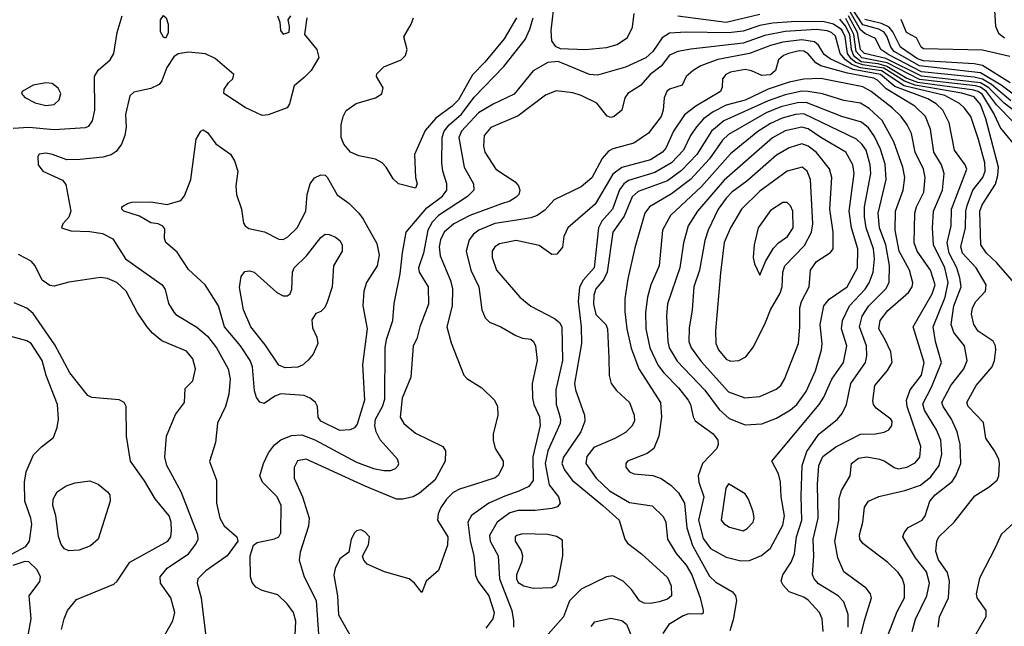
# Model space of a CAD drawing. Extents: x 1173079 to 1307053, y 522583 to 678478.
# Tile 20 of 256: x 1196351 to 1201039, y 537000 to 539886. Entities that reach past the tile are written whole.
import ezdxf

# ---------------------------------------------------------------- set-up
doc = ezdxf.new("R2010")
doc.units = 0

msp = doc.modelspace()

# ---------------------------------------------------------------- linework, layer by layer
at = {"layer": '0CON20XD'}
for points in [[(1198897.3, 539985), (1198879.7, 539835), (1198883.8, 539785), (1198900.6, 539760.6), (1198925, 539748.6), (1199045, 539744.6)], [(1200990.4, 539955), (1200997.3, 539855), (1201011.7, 539821.7), (1201039.4, 539799.4)], [(1199045, 539744.6), (1199145, 539753.8), (1199195, 539768.5), (1199245, 539801.4), (1199269.1, 539850.9), (1199276.2, 539915)], [(1199485, 539905.2), (1199715, 539874.4), (1199875, 539911.9)], [(1201069.7, 539499.7), (1200977.7, 539577.7), (1200935, 539602.9), (1200895, 539613.2), (1200645, 539638.5), (1200488.9, 539718.9), (1200451.7, 539745), (1200426.3, 539796.3), (1200375, 539819.9), (1200355, 539838.1), (1200305, 539923.3)], [(1201145, 539484.5), (1201023.6, 539575), (1200925, 539633.8), (1200635, 539666.8), (1200514.7, 539734.7), (1200498.3, 539755), (1200480.5, 539805), (1200466.2, 539826.2), (1200441, 539841), (1200365, 539861), (1200308.2, 539948.2)], [(1196319.8, 539370.2), (1196395, 539374.7), (1196515, 539363.7), (1196665, 539372.7), (1196680.5, 539379.5), (1196697.5, 539405), (1196708.8, 539455), (1196707.8, 539615), (1196724.6, 539645.4), (1196782.5, 539695), (1196798.5, 539725), (1196815.8, 539825), (1196838.5, 539905)], [(1197717.8, 539895), (1197707.5, 539815), (1197765.6, 539745), (1197775.6, 539705.6), (1197738.5, 539645), (1197705, 539611.1), (1197658.2, 539571.8), (1197635.6, 539485), (1197623.8, 539466.2), (1197534.1, 539434.1), (1197505, 539430.8), (1197425, 539468), (1197322.5, 539535), (1197324, 539555), (1197345, 539586.2), (1197366.2, 539605), (1197371.2, 539625), (1197281.9, 539701.9), (1197235, 539722.9), (1197155, 539731.8), (1197105.7, 539724.3), (1197085, 539708.8), (1197052.2, 539657.8), (1197027.5, 539595), (1197015, 539578), (1196975, 539558.6), (1196895, 539540.8), (1196875, 539523.3), (1196854.4, 539435.6), (1196857.8, 539375), (1196851.1, 539335), (1196835, 539293.8), (1196810.9, 539259.1), (1196787.1, 539242.9), (1196747.6, 539232.4), (1196638.5, 539221.5), (1196575, 539220), (1196507.5, 539245), (1196475, 539250.6), (1196444.2, 539245.8), (1196436.7, 539235), (1196439.2, 539195), (1196461.4, 539165), (1196555, 539122.5), (1196571.1, 539101.1), (1196594.5, 538975), (1196585, 538946.2), (1196556.7, 538915), (1196550, 538895), (1196595, 538881.1), (1196685, 538878.7), (1196745, 538868.2), (1196793.8, 538843.8), (1196855, 538748), (1197029.4, 538625), (1197043, 538603), (1197058.9, 538535), (1197084.3, 538495), (1197095, 538482.9), (1197195, 538423.1), (1197245, 538380), (1197288.2, 538325), (1197343.3, 538225), (1197352.7, 538175), (1197347.2, 538105), (1197331.3, 538045), (1197293.5, 537966.5), (1197282.9, 537875), (1197254.5, 537784.5), (1197287.5, 537695), (1197288.5, 537585), (1197303.2, 537515), (1197325, 537477.5), (1197385.6, 537425), (1197389.2, 537405), (1197338.1, 537335), (1197236.6, 537263.4), (1197198.5, 537225), (1197195.5, 537205), (1197215.4, 537135), (1197240, 536925)], [(1197045, 539797.5), (1197035, 539802.5), (1197021.7, 539828.3), (1197021.2, 539885), (1197035, 539906.7), (1197048.8, 539895), (1197058, 539865), (1197057.7, 539822.3), (1197045, 539797.5)], [(1197578.6, 539905), (1197590, 539875), (1197592.5, 539835), (1197605, 539816.7), (1197633.6, 539826.4), (1197636.4, 539853.6), (1197628.8, 539885), (1197642, 539905)], [(1201163.3, 538545), (1201001.5, 538731.5), (1200954.7, 538775), (1200927.5, 538815), (1200922.4, 538975), (1200934.1, 539005), (1200996.8, 539103.2), (1201008.9, 539145), (1201010.7, 539185), (1200950.8, 539415), (1200925, 539482.4), (1200895, 539518.6), (1200837.2, 539537.2), (1200614, 539574), (1200563.2, 539593.2), (1200464.9, 539654.9), (1200365, 539670.5), (1200332, 539682), (1200309.1, 539699.1), (1200292.2, 539725), (1200281, 539805), (1200265, 539837.4), (1200225, 539865.3), (1200175, 539877.5), (1200025, 539876.4), (1199935, 539869), (1199875, 539857.8), (1199795, 539831.4), (1199725, 539822.8), (1199525, 539826.6), (1199445, 539821.9), (1199410.7, 539799.3), (1199366, 539734), (1199332.2, 539705), (1199235, 539660.9), (1199102, 539622), (1199063.8, 539625), (1198915, 539687.5), (1198865, 539682.2), (1198795, 539642.2), (1198705, 539530.9), (1198605, 539484.3), (1198535, 539443.3), (1198453.8, 539355), (1198442, 539325), (1198466.6, 539185), (1198511.8, 539105), (1198513.3, 539075), (1198482.5, 539045), (1198344.9, 538955.1), (1198315, 538923.3), (1198294.9, 538885.1), (1198274.3, 538775.7), (1198249.5, 538705), (1198253.6, 538685), (1198295.3, 538615), (1198298, 538532), (1198256.7, 538425), (1198242.2, 538367.8), (1198224.2, 538335), (1198212.9, 538185), (1198171.6, 538085), (1198162.5, 537995), (1198179.5, 537965), (1198235, 537918.9), (1198366, 537855), (1198378.6, 537835), (1198377.5, 537785), (1198327.1, 537695), (1198255, 537632.5), (1198225, 537616.1), (1198175, 537603.9), (1198145, 537604.7), (1197996.4, 537666.4), (1197715, 537794.6), (1197673.6, 537786.3), (1197657.5, 537755), (1197658.5, 537705), (1197697.7, 537615), (1197729.4, 537515), (1197725.7, 537475.7), (1197686.8, 537353.2), (1197681.8, 537315), (1197706.2, 537235), (1197761.9, 537121.9), (1197780.7, 536870.8)], [(1198716.1, 539895), (1198657.6, 539795), (1198565.9, 539684.1), (1198506.8, 539623.2), (1198440.4, 539505), (1198410.3, 539475), (1198333.1, 539416.9), (1198281.6, 539358.4), (1198230, 539245), (1198235.6, 539135.6), (1198243.8, 539105), (1198235, 539083.8), (1198155, 539105.6), (1198128.9, 539128.9), (1198095.4, 539185), (1198076.7, 539205), (1198045, 539222.9), (1197965, 539238.9), (1197926.4, 539256.4), (1197895, 539293.8), (1197881.9, 539325), (1197882.2, 539385), (1197891.1, 539425), (1197905, 539454.2), (1197953.3, 539486.7), (1198045, 539513.6), (1198075, 539532.9), (1198081.7, 539561.7), (1198050, 539615), (1198051.7, 539628.3), (1198085, 539661.2), (1198166.7, 539695), (1198188, 539715), (1198196.1, 539743.9), (1198180, 539805), (1198215.4, 539864.6), (1198225.6, 539895)], [(1198097.7, 538365), (1198126.9, 538455), (1198133.3, 538535), (1198163, 538677), (1198173.2, 538776.8), (1198191.9, 538875), (1198289.4, 538990.6), (1198363.9, 539046.1), (1198384.3, 539075), (1198385.2, 539105), (1198365.7, 539165), (1198360.2, 539205), (1198363.2, 539325), (1198371.9, 539355), (1198395.6, 539385), (1198454, 539436), (1198515, 539517), (1198656.6, 539663.4), (1198757.7, 539792.3), (1198780.4, 539840.4), (1198795.2, 539895)], [(1200255, 539888.6), (1200285, 539852.7), (1200302.1, 539815), (1200309.3, 539745), (1200321.2, 539715), (1200357.6, 539687.6), (1200437.2, 539677.2), (1200479.8, 539665), (1200575, 539608.5), (1200625, 539588), (1200885, 539554.4), (1200915, 539546.2), (1200930.7, 539535), (1200990.6, 539435), (1201020.3, 539370.3), (1201101.5, 539271.5)], [(1201080.5, 539400.5), (1201001.2, 539481.2), (1200953.9, 539543.9), (1200925, 539564.5), (1200901.7, 539571.7), (1200635, 539602), (1200480.7, 539680.7), (1200360, 539705), (1200333.3, 539735), (1200322.3, 539815), (1200285, 539892.3)], [(1201146.4, 539406.4), (1201038.2, 539488.2), (1200965, 539561.3), (1200925, 539585.4), (1200645, 539617.3), (1200475, 539700.9), (1200373.2, 539725), (1200354.4, 539745), (1200339.2, 539825), (1200297.6, 539905)], [(1201066.4, 539586.4), (1200935, 539668.8), (1200896.2, 539676.2), (1200655, 539690.2), (1200625, 539700.2), (1200545.1, 539755), (1200507.9, 539827.9), (1200490.1, 539850.1), (1200455, 539868.6), (1200375, 539887.2)], [(1201065, 539711.2), (1200935, 539741.5), (1200655, 539747.8), (1200643.1, 539755), (1200620.3, 539800.3), (1200573.3, 539825), (1200547.4, 539887.4)], [(1200724.6, 536995), (1200730, 537045), (1200772.5, 537135), (1200778.6, 537215), (1200767.8, 537255), (1200725, 537315.6), (1200712.9, 537355), (1200717.5, 537405), (1200727.5, 537425), (1200800.8, 537495), (1200898.8, 537621.2), (1200966.4, 537663.7), (1201004.6, 537695.4), (1201013.1, 537715), (1201016.7, 537775), (1201013.3, 537795), (1200991.9, 537835), (1200951.4, 537895), (1200939.3, 537969.3), (1200867.5, 538045), (1200860.9, 538065), (1200905, 538145.5), (1200980.7, 538235), (1200992.7, 538265), (1200999.2, 538315), (1200997.3, 538335), (1200985.7, 538355.7), (1200914.5, 538404.5), (1200893.5, 538435), (1200883.2, 538485), (1200886.9, 538515), (1200903.8, 538545), (1200949.1, 538595), (1200953.2, 538625), (1200904.2, 538705), (1200840.4, 538775), (1200831.3, 538805), (1200854.8, 538895), (1200855.5, 538975), (1200862.2, 539002.2), (1200889.4, 539075), (1200936.5, 539135), (1200947.9, 539165), (1200947, 539205), (1200916.5, 539316.5), (1200879.2, 539425), (1200849.7, 539465), (1200825, 539487.3), (1200755.6, 539525.6), (1200562, 539572), (1200455, 539642.1), (1200355, 539657.6), (1200312.9, 539672.9), (1200282.4, 539695), (1200257.6, 539725), (1200235, 539807.4), (1200215.7, 539825), (1200195, 539832.9), (1200145, 539838.9), (1199995, 539829.8), (1199898.9, 539811.1), (1199795, 539775.1), (1199546.2, 539746.2), (1199485, 539734.7), (1199445, 539717.3), (1199404.9, 539665.1), (1199352.7, 539625), (1199306.5, 539573.5), (1199247.1, 539535), (1199232.9, 539515), (1199218.6, 539455), (1199181.2, 539425), (1199165, 539420.9), (1199147.6, 539427.6), (1199098.7, 539488.7), (1199024.7, 539524.7), (1198985, 539538.8), (1198905, 539547.1), (1198855, 539527.5), (1198725, 539428.4), (1198595, 539372.5), (1198563.1, 539335), (1198560, 539285), (1198565.4, 539255), (1198618.5, 539175), (1198709.5, 539115), (1198725.8, 539095.8), (1198732.1, 539075), (1198727.3, 539055), (1198715, 539041.2), (1198685, 539022.7), (1198645, 539009.4), (1198495, 538954), (1198417.5, 538915), (1198372.2, 538875), (1198355, 538838.6), (1198348.6, 538805), (1198352.8, 538762.8), (1198401.8, 538645), (1198412.2, 538605), (1198410.9, 538525), (1198385.3, 538425), (1198405, 538348), (1198465.6, 538195), (1198479.3, 538179.3), (1198550.6, 538135), (1198611.4, 538075), (1198625.7, 538045), (1198626.8, 538003.2), (1198605.5, 537915), (1198605.4, 537885), (1198615.5, 537845), (1198653.3, 537785), (1198653.1, 537765), (1198630.7, 537719.3), (1198615, 537705.6), (1198515.9, 537674.1), (1198445, 537652.7), (1198415, 537636), (1198382.5, 537605), (1198355.4, 537565), (1198343.8, 537535), (1198340.8, 537505), (1198388.8, 537425), (1198388, 537385), (1198344.4, 537265.6), (1198286.7, 537215), (1198265, 537160), (1198231.2, 537205), (1198205.4, 537225.4), (1198088.3, 537258.3), (1198005.6, 537295.6), (1197988.8, 537315), (1197983.9, 537333.9), (1198012.2, 537387.8), (1198016.2, 537425), (1197995, 537450), (1197975, 537459.5), (1197955, 537454.5), (1197944.6, 537445), (1197928.9, 537415), (1197917.7, 537352.3), (1197875, 537320), (1197853.2, 537275), (1197846.5, 537243.5), (1197864.2, 537145), (1197869.7, 537055), (1197930.9, 536945)], [(1200600.7, 536975), (1200615.9, 537034.1), (1200670.5, 537145), (1200682.6, 537205), (1200668.9, 537258.9), (1200616.5, 537325), (1200555.6, 537425), (1200561.9, 537445), (1200580.6, 537469.4), (1200647.8, 537505), (1200661.5, 537525), (1200683.9, 537595), (1200710.4, 537625), (1200791.2, 537688.8), (1200808.7, 537715), (1200832.2, 537775), (1200828.2, 537865), (1200814.8, 537924.8), (1200786.8, 537985), (1200747.3, 538045), (1200742.3, 538065), (1200783.7, 538145), (1200846.5, 538225), (1200862.7, 538265), (1200849.1, 538335), (1200798.3, 538398.3), (1200785.2, 538435), (1200798.2, 538525), (1200833.7, 538615), (1200827.8, 538657.8), (1200812.6, 538705), (1200776.2, 538775), (1200767.6, 538825), (1200785.2, 538905), (1200788.3, 538985), (1200860.4, 539175), (1200852.3, 539195), (1200801.8, 539265), (1200776.2, 539395), (1200746.8, 539455), (1200715.3, 539485), (1200675, 539509.3), (1200517.9, 539567.9), (1200449.6, 539625), (1200319.5, 539649.5), (1200209.3, 539699.3), (1200180.9, 539720.9), (1200154.3, 539764.3), (1200135, 539780.2), (1200075, 539790.4), (1199985, 539779.1), (1199925, 539764), (1199825, 539725.2), (1199675, 539697), (1199594.2, 539665.8), (1199557.5, 539645), (1199524.4, 539615), (1199505, 539573.8), (1199445, 539556.2), (1199431.5, 539545), (1199419.7, 539515), (1199414.7, 539455), (1199405, 539425.6), (1199345, 539346.4), (1199275, 539298.1), (1199175, 539270.8), (1199155, 539260), (1199124.7, 539225), (1199075, 539133.6), (1199025, 539091.2), (1198895, 539029.1), (1198851, 538979), (1198815.6, 538955), (1198785, 538943.3), (1198718.1, 538931.9), (1198613.4, 538916.6), (1198537.3, 538885), (1198511.2, 538865), (1198491, 538839), (1198476.5, 538785), (1198499.7, 538695), (1198536.5, 538615), (1198552.1, 538505), (1198566.9, 538466.9), (1198587.1, 538447.1), (1198641.2, 538425), (1198713.2, 538383.2), (1198745, 538370.8), (1198785, 538365.7), (1198797.8, 538355), (1198806.8, 538335), (1198814.4, 538265), (1198791.8, 538155), (1198792, 538085), (1198798.2, 538055), (1198826.4, 537996.4), (1198829.2, 537955), (1198794.3, 537805.7), (1198795.9, 537694.1), (1198775.6, 537664.4), (1198727.8, 537642.2), (1198660.4, 537619.6), (1198584.8, 537585.2), (1198502.9, 537527.1), (1198485.4, 537495), (1198496.5, 537406.5), (1198512.8, 537335), (1198520.9, 537240.8), (1198533.2, 537213.2), (1198584.6, 537145), (1198610, 537065), (1198603.8, 537035), (1198569.7, 536990.3)], [(1200476.7, 536935), (1200529.3, 537070.7), (1200564.2, 537135), (1200564, 537194), (1200554.6, 537225), (1200533.6, 537255), (1200485, 537303.8), (1200365, 537393.8), (1200351.2, 537415), (1200349.4, 537435), (1200366.1, 537495), (1200373.9, 537566.1), (1200392.9, 537595), (1200442.2, 537617.8), (1200565, 537646), (1200639.2, 537670.8), (1200688.9, 537711.1), (1200729, 537765), (1200741.4, 537818.6), (1200736.5, 537885), (1200715.7, 537935), (1200658.3, 538028.3), (1200651, 538059), (1200692.1, 538137.9), (1200740.7, 538255), (1200710.8, 538355), (1200700.2, 538425), (1200757, 538565), (1200771.1, 538635), (1200755.7, 538705), (1200701.3, 538815), (1200697.8, 538895), (1200701.6, 538975), (1200745.2, 539075), (1200753.3, 539155), (1200740.2, 539195), (1200703, 539255), (1200687.8, 539365), (1200664.3, 539425), (1200612.8, 539475), (1200477.2, 539557.2), (1200435, 539598.3), (1200417.7, 539607.7), (1200291.6, 539631.6), (1200166.1, 539666.1), (1200141.1, 539681.1), (1200105, 539723), (1200085, 539736.2), (1200062.1, 539737.9), (1200011.9, 539725), (1199988.2, 539715), (1199964.6, 539695), (1199949.1, 539645), (1199925, 539623.8), (1199885, 539620.6), (1199835, 539643.1), (1199805, 539648.3), (1199735, 539635.7), (1199712.5, 539625), (1199697.3, 539605), (1199696.2, 539565), (1199687.9, 539545), (1199570.3, 539475), (1199516.9, 539433.1), (1199464.3, 539355), (1199427.9, 539275), (1199411.8, 539255), (1199355, 539219.5), (1199217.5, 539182.5), (1199175, 539150.9), (1199091.7, 539008.3), (1198960.6, 538895), (1198942.5, 538855), (1198935.8, 538804.2), (1198909.2, 538770.8), (1198885, 538768.8), (1198825, 538812.2), (1198715, 538834.7), (1198635, 538820), (1198612.5, 538805), (1198601.1, 538785), (1198600.8, 538755), (1198621.8, 538695), (1198732.2, 538565), (1198785, 538523.1), (1198898.1, 538465), (1198920.5, 538445), (1198931.8, 538425), (1198935.2, 538265.2), (1198903.3, 538125), (1198905.8, 538055.8), (1198917.3, 538015), (1198925.4, 537985), (1198923.9, 537965), (1198865.9, 537834.2), (1198852.7, 537775), (1198872.6, 537672.6), (1198916.4, 537615), (1198924.3, 537585), (1198911.1, 537568.9), (1198885, 537560.8), (1198805, 537550), (1198725, 537551.1), (1198685, 537540.2), (1198624.5, 537495.5), (1198588.6, 537431.4), (1198591.4, 537405), (1198629.3, 537335), (1198636.2, 537225), (1198694.3, 537075), (1198702.9, 537025), (1198701.6, 536995)], [(1196475, 539478.5), (1196515, 539482.5), (1196539.5, 539505), (1196547.1, 539535), (1196535, 539560), (1196505, 539582.1), (1196475, 539586.2), (1196415, 539573.8), (1196362.9, 539545), (1196360, 539535), (1196375, 539515.7), (1196425, 539490.9), (1196475, 539478.5)], [(1200333.1, 536865), (1200372.9, 537027.1), (1200406.5, 537135), (1200401.1, 537155), (1200381.9, 537181.9), (1200275, 537259.4), (1200246.2, 537325), (1200232.8, 537405), (1200250.6, 537505), (1200252.6, 537607.4), (1200264.3, 537645.8), (1200305.6, 537715), (1200312.2, 537775), (1200345, 537800.3), (1200384.7, 537805.3), (1200445, 537794.6), (1200470.8, 537785), (1200514.6, 537754.6), (1200535, 537749.6), (1200575, 537756.2), (1200615, 537777.5), (1200636.2, 537805), (1200641.6, 537855), (1200577, 538045), (1200573.9, 538075), (1200590, 538125), (1200644.7, 538195), (1200657.3, 538255), (1200605.5, 538425), (1200695, 538580.9), (1200709, 538625), (1200688.1, 538695), (1200623.8, 538785), (1200609.8, 538825), (1200612.4, 538965), (1200621, 538995), (1200656.6, 539065), (1200661.6, 539135), (1200654.3, 539175), (1200615.2, 539255), (1200596.5, 539345), (1200575.9, 539385), (1200547.6, 539425), (1200506.9, 539465), (1200405, 539543.9), (1200365, 539567.1), (1200165, 539606.9), (1200085, 539602.7), (1200015, 539588.1), (1199914.9, 539555.1), (1199805, 539503.7), (1199715, 539478.7), (1199652.4, 539447.6), (1199607.5, 539415), (1199573, 539377), (1199544.9, 539335.1), (1199510.9, 539265), (1199455, 539205.6), (1199375, 539158.7), (1199248.9, 539121.1), (1199227.4, 539105), (1199207.2, 539077.2), (1199173.3, 538985), (1199123.1, 538926.9), (1199106.2, 538895), (1199087, 538705), (1199033.5, 538646.5), (1199016.9, 538613.1), (1199009.3, 538545), (1199024.8, 538425), (1199025.5, 538345), (1198992.5, 538155), (1198997.3, 538125), (1199039.8, 538005), (1199041.9, 537975), (1199023, 537925), (1198940.3, 537805), (1198931.9, 537775), (1198944.4, 537744.4), (1198980.7, 537695), (1199127.5, 537575), (1199204.5, 537504.5), (1199231.6, 537415), (1199245, 537394.7), (1199311.8, 537345), (1199435, 537231.9), (1199453, 537193), (1199453.8, 537145), (1199435, 537128.7), (1199395, 537115.9), (1199355, 537108), (1199325, 537109.5), (1199301.5, 537121.5), (1199263.5, 537175), (1199224.7, 537214.7), (1199175, 537240.3), (1199145, 537235.3), (1199023.8, 537176.2), (1198969.1, 537120.9), (1198939.6, 537045), (1198843.9, 536936.1)], [(1200472.2, 538362.2), (1200442.1, 538415), (1200447.6, 538455), (1200485, 538502.5), (1200582.5, 538587.5), (1200600.7, 538615), (1200603.4, 538633.4), (1200588.1, 538695), (1200538.1, 538785), (1200519.6, 538885), (1200521.1, 538975), (1200558.2, 539075), (1200564.8, 539135), (1200556.6, 539185), (1200513.5, 539305), (1200456.8, 539406.8), (1200395, 539463.9), (1200355, 539489.4), (1200275, 539502), (1200173.2, 539533.2), (1200105, 539545.1), (1200075, 539545.4), (1199995, 539528.2), (1199915, 539500.5), (1199703.6, 539405), (1199645.1, 539354.9), (1199575, 539244.7), (1199501.9, 539168.1), (1199435, 539119.2), (1199295, 539067.8), (1199266.5, 539043.5), (1199228.7, 538951.3), (1199175.2, 538874.8), (1199147.5, 538685), (1199131, 538649), (1199094, 538605), (1199085.4, 538575), (1199082.7, 538532.7), (1199093.4, 538483.4), (1199142.5, 538435), (1199150, 538415), (1199155.6, 538275), (1199157.3, 538192.7), (1199166.9, 538155), (1199192.1, 538122.1), (1199254.5, 538065), (1199276.8, 538005), (1199278.9, 537975), (1199265, 537951.5), (1199235, 537921.5), (1199185, 537892.7), (1199085, 537850.8), (1199052, 537808), (1199046.8, 537775), (1199095.9, 537705), (1199159.3, 537645), (1199255, 537588.2), (1199362.4, 537572.4), (1199415, 537522.5), (1199426.9, 537495), (1199435.4, 537415), (1199476.8, 537346.8), (1199525, 537290.7), (1199551.2, 537245), (1199591.5, 537135), (1199605.8, 537075), (1199605, 537062.5), (1199595, 537056.7), (1199535, 537059.5), (1199509.9, 537050.1), (1199441.3, 537008.7), (1199412.5, 536965)], [(1200176.7, 536975), (1200171.8, 537035), (1200158.9, 537065), (1200105, 537123.9), (1200085, 537138.4), (1200013.9, 537163.9), (1199985.6, 537195), (1199976.5, 537215), (1199984.6, 537245), (1200024.8, 537305.2), (1200039.5, 537345), (1200050, 537425), (1200074.4, 537505), (1200071.6, 537618.4), (1200076.6, 537765), (1200098.6, 537831.3), (1200156.2, 537913.8), (1200244.5, 537985), (1200267.7, 538012.2), (1200286.9, 538055), (1200307.7, 538155), (1200377.5, 538255), (1200383.8, 538286.2), (1200382.7, 538335), (1200350, 538425), (1200362.5, 538475), (1200393.8, 538525), (1200474.2, 538605.8), (1200490.5, 538635), (1200493, 538717), (1200474.2, 538814.2), (1200444.2, 538895), (1200438.8, 538965), (1200476.8, 539125), (1200471.2, 539198.8), (1200450.1, 539270.1), (1200420.6, 539330.6), (1200391.9, 539371.9), (1200359.1, 539399.1), (1200265, 539426), (1200095, 539491.4), (1200055, 539490.4), (1199975, 539472), (1199905, 539443.1), (1199725, 539340.4), (1199697.5, 539312.5), (1199635, 539223.9), (1199545, 539126.4), (1199455, 539058), (1199349.3, 538995), (1199328.1, 538965), (1199279.9, 538800.1), (1199246.4, 538653.7), (1199232.3, 538557.7), (1199232.4, 538497.6), (1199242.1, 538415), (1199262.7, 538322.7), (1199298.2, 538225), (1199402.5, 538065), (1199406.7, 537995), (1199393.8, 537905), (1199370.6, 537845), (1199338, 537822), (1199245, 537785.6), (1199237.5, 537775), (1199237.3, 537757.3), (1199253.8, 537735), (1199274.4, 537724.4), (1199365, 537717.5), (1199405, 537702.2), (1199451.8, 537671.8), (1199488.2, 537635), (1199515.7, 537585), (1199527.8, 537467.8), (1199554.4, 537384.4), (1199635, 537237.5), (1199665, 537209.7), (1199745, 537163.1), (1199759.6, 537145), (1199763.2, 537123.2), (1199748.8, 537031.2), (1199731.5, 536978.5)], [(1199785, 537311.2), (1199825, 537313.1), (1199883.7, 537336.3), (1199925, 537370.9), (1199985, 537481.1), (1199993.2, 537525), (1199976.9, 537615), (1199972.7, 537685), (1199963.3, 537725), (1199932, 537785), (1200157.5, 538055), (1200179.7, 538090.3), (1200217.7, 538175), (1200272.9, 538255), (1200289.5, 538335), (1200263.8, 538415), (1200268.6, 538455), (1200301.7, 538525), (1200376.3, 538603.7), (1200396.3, 538633.7), (1200414.4, 538685), (1200421.5, 538748.5), (1200416.6, 538795), (1200380.6, 538895), (1200372.6, 538947.4), (1200373, 538995), (1200403.4, 539155), (1200399.5, 539195), (1200381, 539265), (1200362.9, 539292.9), (1200335, 539316.9), (1200085, 539437.6), (1200045, 539434.9), (1199981.8, 539418.2), (1199925, 539392.1), (1199865, 539353.7), (1199735, 539247.8), (1199597.3, 539092.7), (1199449.1, 538955), (1199412.1, 538885), (1199396.4, 538715), (1199356.4, 538625), (1199339.7, 538565), (1199330.2, 538495), (1199332.3, 538415), (1199352, 538325), (1199390.6, 538240.6), (1199418.1, 538205), (1199488.2, 538135), (1199533.4, 538075), (1199544.7, 538055), (1199556.9, 537996.9), (1199567.4, 537977.4), (1199652.7, 537915), (1199674.6, 537885), (1199677.3, 537865), (1199670, 537845), (1199601.5, 537775), (1199581.6, 537715), (1199584.2, 537685), (1199608.1, 537615), (1199583.7, 537505), (1199605, 537417.1), (1199640.1, 537370.1), (1199715, 537328.9), (1199785, 537311.2)], [(1197875, 537932), (1197785.6, 537975), (1197771.5, 537995), (1197768.5, 538045), (1197759.5, 538065), (1197734.4, 538085), (1197705, 538097.6), (1197595, 538106.3), (1197565.2, 538094.8), (1197515, 538060), (1197495, 538066), (1197478.9, 538088.9), (1197469.5, 538119.5), (1197458.9, 538235), (1197449, 538265), (1197402.4, 538335), (1197325.9, 538425), (1197297.3, 538525), (1197234.5, 538625), (1197155, 538698.1), (1197100.3, 538780.3), (1197046.4, 538826.4), (1197040, 538845), (1197041.7, 538891.7), (1197033, 538903), (1197010, 538915), (1196975, 538920), (1196920.7, 538950.7), (1196846.7, 538975), (1196836.7, 538985), (1196836.7, 538995), (1196865, 539012), (1196885, 539017.5), (1196975, 539020), (1197053.9, 539006.1), (1197117.5, 539025), (1197135, 539047.5), (1197165.6, 539125), (1197191.7, 539318.3), (1197213.3, 539355), (1197225, 539362.5), (1197245, 539350), (1197285, 539295.8), (1197355, 539245.7), (1197373.3, 539215), (1197389.5, 539165), (1197380.5, 539095), (1197383.3, 539055), (1197407.8, 538985), (1197417.1, 538917.1), (1197424, 538905), (1197442.8, 538892.8), (1197515.9, 538875.9), (1197585, 538841.1), (1197605, 538840.7), (1197627.5, 538852.5), (1197672.1, 538895), (1197712.7, 538975), (1197719.1, 539055), (1197733.3, 539105), (1197755, 539132.9), (1197785, 539148.1), (1197805, 539145.7), (1197815, 539137.5), (1197863.2, 539053.3), (1197917.5, 539012.5), (1197965.8, 538965.8), (1197986.9, 538936.9), (1198050.9, 538820.8), (1198062.2, 538765), (1198053.1, 538715), (1198002.3, 538635), (1197989.3, 538595), (1197985.3, 538525), (1198005.3, 538415), (1197983.8, 538245), (1197992.2, 538075), (1197958, 537962), (1197945, 537944.4), (1197925, 537934.5), (1197875, 537932)], [(1199805, 537958.8), (1199885, 537962.7), (1199955, 537989.4), (1200021, 538029), (1200050.9, 538055), (1200095, 538116.2), (1200139.3, 538215), (1200168.6, 538315), (1200171.2, 538345), (1200162.3, 538435), (1200180.3, 538525), (1200204.4, 538555.6), (1200291.1, 538615), (1200340.4, 538705), (1200340.8, 538795), (1200312.1, 538895), (1200300, 538975), (1200324.3, 539154.2), (1200318.2, 539195), (1200284.7, 539255), (1200165, 539325.2), (1200105, 539366.2), (1200075, 539375.2), (1199995, 539356.6), (1199935, 539324.3), (1199705, 539123), (1199578.6, 538975), (1199534.2, 538905), (1199511.6, 538825), (1199493.4, 538705), (1199435.7, 538534.3), (1199430.5, 538475), (1199436.2, 538355), (1199443.3, 538325), (1199480.7, 538260.7), (1199612.8, 538122.8), (1199681.4, 538031.4), (1199728.7, 537988.7), (1199805, 537958.8)], [(1199803.4, 538086.6), (1199875, 538093.8), (1199952.4, 538127.6), (1199974.6, 538145.4), (1199993.1, 538175), (1200059.1, 538345), (1200065.9, 538424.1), (1200064.7, 538515), (1200072.8, 538545), (1200109.3, 538615), (1200116.8, 538695), (1200145, 538736.1), (1200210.9, 538779.1), (1200224.5, 538795.5), (1200224.7, 538875), (1200207.9, 538985), (1200218.4, 539135), (1200207, 539177), (1200144.9, 539254.9), (1200105, 539283.9), (1200075, 539294.8), (1200015, 539276.2), (1199955, 539241.2), (1199812.5, 539117.5), (1199742.2, 539065), (1199715, 539036.6), (1199677.3, 538985), (1199629.3, 538885), (1199613.8, 538835), (1199587.7, 538695), (1199560.8, 538615), (1199552.8, 538505), (1199537.9, 538417.9), (1199537.6, 538355), (1199548.8, 538325), (1199595, 538260.4), (1199725, 538116.1), (1199803.4, 538086.6)], [(1199735, 538261.2), (1199775, 538264.5), (1199808, 538282), (1199845, 538328.9), (1199902.5, 538445), (1199925.4, 538505), (1199971.9, 538585), (1199981.5, 538615), (1199984.8, 538685.2), (1199993.8, 538715), (1200088.1, 538811.9), (1200120.2, 538875), (1200127.7, 538915), (1200115.7, 539125), (1200100.7, 539165), (1200076, 539185), (1200005, 539165.3), (1199875, 539069.5), (1199788, 538985), (1199735, 538895.6), (1199705, 538825.7), (1199688.4, 538681.6), (1199663.8, 538405), (1199665.3, 538345), (1199677.8, 538315), (1199715, 538270.4), (1199735, 538261.2)], [(1199875, 538670), (1199901.9, 538735), (1199940.4, 538799.6), (1199964.5, 538825), (1200007.2, 538855), (1200034.3, 538895), (1200031.6, 538975), (1200020.5, 539000.5), (1200005, 539015.5), (1199985, 539016.4), (1199925, 538978.2), (1199867.7, 538895), (1199847.3, 538815), (1199843.1, 538755), (1199849.2, 538725), (1199875, 538670)], [(1197615, 538229.6), (1197585, 538241.8), (1197519.5, 538339.5), (1197452, 538425), (1197415.9, 538505), (1197397.8, 538612.2), (1197405.6, 538664.4), (1197422.4, 538687.6), (1197445, 538690.8), (1197466.7, 538685), (1197575, 538588.5), (1197605, 538571.4), (1197625, 538572), (1197638.1, 538581.9), (1197646.6, 538603.4), (1197650.5, 538685), (1197658.5, 538705), (1197717.2, 538762.8), (1197785, 538850), (1197805, 538865.7), (1197824.3, 538864.3), (1197855, 538852), (1197875.4, 538835.4), (1197886.7, 538815), (1197886.7, 538785), (1197844.6, 538715.4), (1197838.5, 538615), (1197815, 538542.5), (1197803.9, 538516.1), (1197785, 538497.5), (1197761.7, 538488.3), (1197742.5, 538457.5), (1197745, 538420), (1197765.8, 538375), (1197770.6, 538345), (1197747.8, 538295), (1197724.7, 538265.3), (1197698.1, 538241.9), (1197675, 538232.7), (1197615, 538229.6)], [(1197034.3, 536944.3), (1197080, 537025), (1197088.9, 537065), (1197070.8, 537135), (1197021.5, 537205), (1197020.4, 537235), (1197053.3, 537276.7), (1197155.4, 537345), (1197190.1, 537389.9), (1197200.7, 537415), (1197198.7, 537435), (1197119.9, 537639.9), (1197051.2, 537765), (1197042.1, 537805), (1197049.4, 537905), (1197093.2, 538006.8), (1197136, 538065), (1197138.3, 538131.7), (1197175, 538167.5), (1197187.5, 538225), (1197175, 538272.5), (1197145, 538309.4), (1197028.5, 538358.5), (1196983.8, 538393.8), (1196955.6, 538425.6), (1196910.4, 538495), (1196858.5, 538595), (1196814.3, 538635), (1196768.8, 538655), (1196735, 538658.9), (1196585, 538637.3), (1196515, 538617.5), (1196495, 538621.5), (1196457.4, 538647.4), (1196424.7, 538715), (1196405, 538737.5), (1196345, 538769.2)], [(1196550.6, 536985), (1196562.2, 537035), (1196578.9, 537075), (1196622.1, 537127.9), (1196799.7, 537200.3), (1196815.6, 537215), (1196875, 537305.6), (1197056.2, 537405), (1197070.3, 537425), (1197074.1, 537455), (1197072.7, 537495), (1197062.1, 537525), (1196996.1, 537606.1), (1196945, 537691.4), (1196878.6, 537785), (1196860, 537905), (1196858, 538045), (1196848.8, 538065), (1196825, 538078), (1196695, 538088.1), (1196675, 538098.1), (1196590.4, 538205), (1196518.8, 538338.8), (1196415, 538487.9), (1196385, 538513.1), (1196325, 538538.5)], [(1196315, 537344), (1196380.2, 537379.8), (1196397.5, 537405), (1196408.7, 537485), (1196403.9, 537515), (1196375.2, 537595.2), (1196373.8, 537685), (1196381.8, 537735), (1196416.5, 537815), (1196455, 537854.4), (1196511.3, 537898.7), (1196530, 537945), (1196535.4, 537985), (1196531.5, 538055), (1196476.9, 538193.1), (1196458.6, 538265), (1196405, 538345.4), (1196385, 538357.7), (1196315, 538376.8)], [(1197662.9, 536957.1), (1197665.3, 537024.7), (1197654.7, 537065), (1197625, 537106.4), (1197580, 537150), (1197505, 537169.3), (1197475.5, 537185.5), (1197458.2, 537208.2), (1197449.8, 537235), (1197448.6, 537335), (1197463.8, 537386.2), (1197481.8, 537398.2), (1197565, 537416.5), (1197584.5, 537425.5), (1197594.4, 537445), (1197595.3, 537575), (1197576.9, 537615), (1197506.4, 537685), (1197494.5, 537715), (1197511.2, 537775), (1197536.1, 537825), (1197565, 537862.7), (1197595, 537886.8), (1197645, 537906.9), (1197695, 537910), (1197756.5, 537886.5), (1197955, 537780), (1198035, 537750.3), (1198085, 537740.4), (1198118.2, 537741.8), (1198139.7, 537750.3), (1198152.5, 537765), (1198155.7, 537775), (1198150, 537795), (1198067.7, 537887.7), (1198048.6, 537925), (1198042.3, 537955), (1198045.6, 537985), (1198078.5, 538045), (1198088.8, 538081.2), (1198090.6, 538325), (1198097.7, 538365)], [(1200295.2, 536995.2), (1200295, 537056.2), (1200275, 537116.7), (1200247.5, 537145), (1200155, 537202.2), (1200134, 537225), (1200125.3, 537245), (1200132.4, 537335), (1200129.2, 537415), (1200152.4, 537515), (1200149.6, 537675), (1200156.5, 537765), (1200175, 537807.3), (1200236.5, 537853.5), (1200355, 537914.7), (1200425, 537915.6), (1200466.4, 537923.6), (1200488.8, 537935), (1200504.2, 537955), (1200505.6, 537975), (1200498.6, 537985), (1200428.1, 538038.1), (1200415.6, 538055), (1200412.8, 538072.8), (1200423.1, 538145), (1200483.4, 538216.6), (1200505.4, 538255), (1200498, 538305), (1200472.2, 538362.2)], [(1196585, 537358.5), (1196565, 537367.8), (1196548.2, 537388.2), (1196536.3, 537426.3), (1196522.7, 537525), (1196509.6, 537575), (1196510, 537605), (1196530.1, 537639.9), (1196572.3, 537667.7), (1196615, 537682.3), (1196685, 537692.2), (1196725, 537676.7), (1196769.8, 537639.8), (1196780.6, 537625), (1196782.5, 537595), (1196724.5, 537415), (1196687.8, 537382.2), (1196635, 537362.1), (1196585, 537358.5)], [(1199795, 537454.3), (1199815, 537465.7), (1199842.9, 537495), (1199848.1, 537515), (1199842.7, 537545), (1199821.2, 537605), (1199805, 537630), (1199725, 537677.5), (1199712.7, 537657.3), (1199691.4, 537505), (1199705, 537487.5), (1199731.1, 537471.1), (1199795, 537454.3)], [(1201108.5, 537515), (1201023.8, 537436.2), (1200996.2, 537373.8), (1200921.5, 537228.5), (1200904.5, 537155), (1200908.5, 537135), (1200950.4, 537075), (1200951.5, 537045), (1200878.8, 536921.2)], [(1198795, 537181.2), (1198885, 537184.2), (1198904.4, 537195.6), (1198915, 537217.5), (1198937.5, 537335), (1198935, 537408.8), (1198907.1, 537427.1), (1198866.4, 537436.3), (1198745, 537439.2), (1198717.9, 537432.1), (1198710.5, 537425), (1198709.5, 537405), (1198738.8, 537358.8), (1198744.6, 537335), (1198741.9, 537308.1), (1198716.8, 537245), (1198716.9, 537225), (1198725, 537208.9), (1198751.9, 537191.9), (1198795, 537181.2)], [(1196342.2, 536507.8), (1196363.7, 536605), (1196361.9, 536681.9), (1196351.3, 536738.7), (1196310, 536865), (1196375, 536931.1), (1196393.1, 536965), (1196405.3, 537035.3), (1196395.5, 537144.5), (1196446.9, 537213.1), (1196450, 537235), (1196435, 537268.9), (1196395, 537306.9), (1196375, 537307.5), (1196318.3, 537288.3)], [(1199071.3, 536998.7), (1199088.9, 537021.1), (1199165, 537038.5), (1199217.5, 537027.5), (1199240.5, 537010.5), (1199269.4, 536939.4)]]:
    msp.add_lwpolyline(points, dxfattribs=at)

doc.saveas('drawing.dxf')
